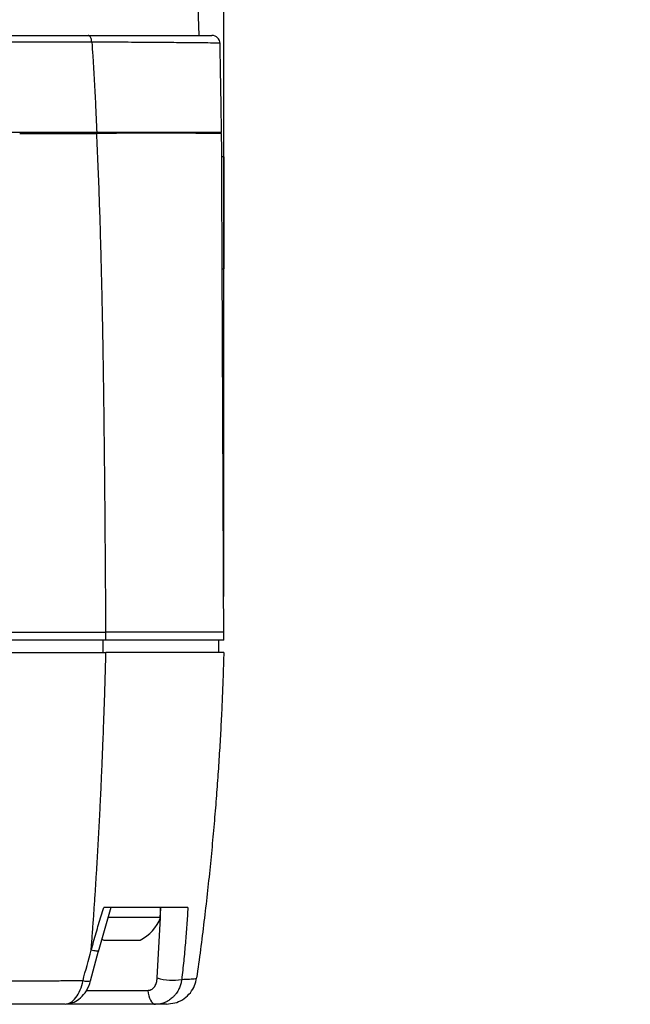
# Model space of a CAD drawing. Header units: millimetres. Extents: x 0 to 776, y 0 to 594.
# Tile 8 of 52: x 165 to 225, y 126 to 222. Entities that reach past the tile are written whole.
import ezdxf

# ---------------------------------------------------------------- set-up
doc = ezdxf.new("R2010")
doc.units = ezdxf.units.MM
doc.header["$LTSCALE"] = 2.75
doc.layers.add('DIMENSIONS', color=140, linetype='Continuous', lineweight=25)
doc.styles.add('SLDTEXTSTYLE0', font='TXT', dxfattribs={"width": 0.7})
doc.dimstyles.new('SLDDIMSTYLE0', dxfattribs={"dimtxt": 5.934521, "dimasz": 9.0805, "dimexe": 0, "dimexo": 0.0625, "dimgap": 1.48363, "dimtad": 0, "dimtih": 1, "dimtoh": 1, "dimdec": 1, "dimrnd": 1e-09, "dimzin": 4, "dimdsep": 46, "dimtxsty": 'SLDTEXTSTYLE0', "dimsah": 1, "dimcen": 0.09, "dimadec": 0, "dimazin": 1, "dimtfac": 1, "dimtdec": 1, "dimtofl": 0, "dimtmove": 0, "dimatfit": 3, "dimfxl": 0, "dimfrac": 2, "dimtolj": 1, "dimtzin": 12, "dimarcsym": 0})
doc.dimstyles.new('SLDDIMSTYLE2', dxfattribs={"dimtxt": 5.934521, "dimasz": 9.0805, "dimexe": 0, "dimexo": 0.0625, "dimgap": 1.48363, "dimtad": 0, "dimtih": 1, "dimtoh": 1, "dimdec": 1, "dimrnd": 1e-09, "dimzin": 12, "dimdsep": 46, "dimtxsty": 'SLDTEXTSTYLE0', "dimsah": 1, "dimcen": 0.09, "dimadec": 0, "dimazin": 3, "dimtfac": 1, "dimtdec": 1, "dimtmove": 0, "dimatfit": 0, "dimfxl": 0, "dimfrac": 2, "dimtolj": 1, "dimtzin": 12, "dimarcsym": 0})

# ---------------------------------------------------------------- blocks, each defined once
blk = doc.blocks.new('_D_4')
at = {"layer": 'DIMENSIONS'}
for p, q in [((183.931, 272.916), (183.931, 314.005)), ((185.009, 165.616), (185.009, 314.005)), ((183.931, 305.274), (166.468, 305.274)), ((185.009, 305.274), (197.23, 305.274)), ((205.272, 305.274), (203.279, 305.274)), ((203.279, 305.274), (203.279, 295.842)), ((222.907, 305.274), (224.9, 305.274)), ((224.9, 305.274), (224.9, 295.842)), ((203.279, 295.842), (205.272, 295.842)), ((224.9, 295.842), (222.907, 295.842))]:
    blk.add_line(p, q, dxfattribs=at)
for points in [[(183.931, 305.274), (174.85, 306.671), (174.85, 303.877)], [(185.009, 305.274), (194.09, 303.877), (194.09, 306.671)]]:
    blk.add_solid(points, dxfattribs=at)
at = {"layer": 'DIMENSIONS', "char_height": 5.8208, "attachment_point": 1, "style": 'SLDTEXTSTYLE0'}
for s, insert in [('1.1', (207.741, 314.106)), ('0.04', (205.272, 303.345))]:
    blk.add_mtext(s, dxfattribs=dict(at, insert=insert))
blk = doc.blocks.new('_D_6')
at = {"layer": 'DIMENSIONS'}
for p, q in [((83.009, 165.616), (83.009, 338.883)), ((185.009, 165.616), (185.009, 338.883)), ((83.009, 330.152), (115.119, 330.152)), ((123.162, 330.152), (121.169, 330.152)), ((121.169, 330.152), (121.169, 320.72)), ((140.797, 330.152), (142.79, 330.152)), ((142.79, 330.152), (142.79, 320.72)), ((185.009, 330.152), (148.839, 330.152)), ((121.169, 320.72), (123.162, 320.72)), ((142.79, 320.72), (140.797, 320.72))]:
    blk.add_line(p, q, dxfattribs=at)
for points in [[(83.009, 330.152), (92.09, 328.755), (92.09, 331.549)], [(185.009, 330.152), (175.929, 331.549), (175.929, 328.755)]]:
    blk.add_solid(points, dxfattribs=at)
at = {"layer": 'DIMENSIONS', "char_height": 5.8208, "attachment_point": 1, "style": 'SLDTEXTSTYLE0'}
for s, insert in [('102.0', (120.693, 338.984)), ('4.02', (123.162, 328.223))]:
    blk.add_mtext(s, dxfattribs=dict(at, insert=insert))

msp = doc.modelspace()

# ---------------------------------------------------------------- linework, layer by layer
for p, q in [((182.594, 220.624), (182.234, 231.461)), ((171.938, 211.124), (171.939, 211.024)), ((183.781, 211.124), (183.783, 211.024)), ((185.009, 208.724), (184.806, 208.724)), ((185.009, 208.724), (185.009, 197.724)), ((184.854, 197.724), (185.009, 197.724)), ((173.185, 160.124), (173.185, 161.324)), ((173.447, 161.324), (173.447, 162.124)), ((184.509, 160.124), (184.509, 161.324)), ((185.009, 161.324), (185.009, 162.124)), ((172.714, 130.818), (173.958, 135.156)), ((178.809, 134.841), (178.809, 135.124)), ((178.809, 134.392), (178.848, 135.124)), ((178.809, 134.124), (178.809, 134.417)), ((178.741, 134.124), (173.634, 134.124)), ((178.486, 128.215), (178.795, 134.124)), ((178.741, 134.124), (178.798, 134.124)), ((178.809, 134.124), (178.798, 134.124)), ((173.038, 132.023), (173.228, 131.924)), ((173.228, 131.924), (175.009, 131.924)), ((175.009, 131.924), (176.791, 131.924)), ((171.944, 127.916), (172.726, 130.863)), ((171.531, 126.993), (177.568, 126.993)), ((169.435, 125.624), (169.719, 125.714)), ((178.302, 125.624), (169.547, 125.624)), ((179.375, 125.624), (180.399, 125.809))]:
    msp.add_line(p, q)
at = {"flags": 128}
msp.add_lwpolyline([(177.568, 126.993), (177.592, 126.72), (177.641, 126.46), (177.713, 126.224), (177.804, 126.018), (177.913, 125.85), (178.035, 125.726), (178.166, 125.649), (178.302, 125.624)], dxfattribs=at)
for centre, radius, start, end in [((183.844, 219.824), 0.8, 0.99994, 90), ((175.009, 134.841), 3.8, 349.12158, 0), ((175.009, 134.417), 3.8, 355.57942, 3.20015), ((175.009, 135.584), 4.071, 295.94687, 338.9733), ((171.63, 129.158), 1.282, 250.21638, 284.18135), ((179.964, 132.693), 4.716, 251.73633, 281.23062)]:
    msp.add_arc(centre, radius, start, end)
for points, knots in [([(153.274, 220.624), (153.277, 220.624), (153.281, 220.624), (159.594, 220.624), (165.86, 220.624), (171.704, 220.624)], [0.4997451, 0.4997451, 0.4997451, 0.4997451, 0.5, 0.5, 1, 1, 1, 1]), ([(172.06, 219.973), (172.053, 220.056), (172.039, 220.142), (171.997, 220.304), (171.969, 220.379), (171.902, 220.501), (171.863, 220.549), (171.783, 220.61), (171.743, 220.624), (171.704, 220.624)], [0, 0, 0, 0, 0.25, 0.25, 0.5, 0.5, 0.75, 0.75, 1, 1, 1, 1]), ([(171.704, 220.624), (173.503, 220.624), (175.221, 220.624), (178.304, 220.624), (179.71, 220.624), (181.958, 220.624), (182.816, 220.624), (183.777, 220.624), (183.844, 220.624), (183.844, 220.624)], [0, 0, 0, 0, 0.25, 0.25, 0.5, 0.5, 0.75, 0.75, 1, 1, 1, 1]), ([(184.643, 219.838), (184.643, 219.843), (184.64, 219.849), (184.5, 219.86), (184.364, 219.865), (183.9, 219.877), (183.574, 219.883), (182.725, 219.894), (182.204, 219.9), (180.998, 219.911), (180.313, 219.917), (178.832, 219.928), (178.035, 219.934), (176.384, 219.945), (175.53, 219.951), (173.804, 219.962), (172.934, 219.967), (172.06, 219.973)], [0, 0, 0, 0, 0.125, 0.125, 0.25, 0.25, 0.375, 0.375, 0.5, 0.5, 0.625, 0.625, 0.75, 0.75, 0.875, 0.875, 1, 1, 1, 1]), ([(184.796, 211.124), (184.77, 212.578), (184.732, 214.747), (184.694, 216.922), (184.669, 218.376), (184.656, 219.107), (184.643, 219.838)], [0, 0, 0, 0, 0.5, 0.75, 0.75, 1, 1, 1, 1]), ([(172.546, 211.124), (169.578, 211.124), (166.526, 211.124), (160.287, 211.124), (157.099, 211.124), (152.227, 211.124), (150.584, 211.124), (147.291, 211.124), (145.641, 211.124), (140.677, 211.124), (137.352, 211.124), (134.009, 211.124)], [0, 0, 0, 0, 0.25, 0.25, 0.5, 0.5, 0.625, 0.625, 0.75, 0.75, 1, 1, 1, 1]), ([(164.983, 211.024), (165.247, 211.024), (165.774, 211.024), (166.558, 211.024), (167.334, 211.024), (168.103, 211.024), (168.864, 211.024), (169.617, 211.024), (170.362, 211.024), (171.099, 211.024), (171.829, 211.024), (172.31, 211.024), (172.55, 211.024)], [0, 0, 0, 0, 0.102314, 0.204077, 0.305302, 0.406003, 0.506193, 0.605888, 0.705101, 0.803847, 0.902142, 1, 1, 1, 1]), ([(184.796, 211.124), (184.796, 211.124), (184.791, 211.124), (184.639, 211.124), (184.495, 211.124), (184.144, 211.124), (184.005, 211.124), (183.682, 211.124), (183.499, 211.124), (182.895, 211.124), (182.415, 211.124), (181.588, 211.124), (181.294, 211.124), (180.671, 211.124), (180.342, 211.124), (179.319, 211.124), (178.582, 211.124), (177.4, 211.124), (176.993, 211.124), (176.153, 211.124), (175.719, 211.124), (174.396, 211.124), (173.478, 211.124), (172.546, 211.124)], [0, 0, 0, 0, 0.125, 0.125, 0.25, 0.25, 0.3125, 0.3125, 0.375, 0.375, 0.5, 0.5, 0.5625, 0.5625, 0.625, 0.625, 0.75, 0.75, 0.8125, 0.8125, 0.875, 0.875, 1, 1, 1, 1]), ([(184.796, 211.024), (184.796, 211.023), (184.793, 211.022), (184.656, 211.021), (184.524, 211.021), (184.073, 211.022), (183.756, 211.023), (182.933, 211.025), (182.427, 211.026), (181.258, 211.028), (180.595, 211.029), (179.16, 211.029), (178.388, 211.029), (176.785, 211.029), (175.954, 211.028), (174.268, 211.026), (173.414, 211.025), (172.55, 211.024)], [0, 0, 0, 0, 0.125, 0.125, 0.25, 0.25, 0.375, 0.375, 0.5, 0.5, 0.625, 0.625, 0.75, 0.75, 0.875, 0.875, 1, 1, 1, 1]), ([(173.449, 162.124), (173.445, 162.812), (173.435, 164.19), (173.421, 166.261), (173.407, 168.336), (173.391, 170.416), (173.375, 172.502), (173.357, 174.594), (173.338, 176.691), (173.318, 178.794), (173.295, 180.903), (173.271, 183.018), (173.243, 185.141), (173.213, 187.296), (173.178, 189.518), (173.138, 191.84), (173.091, 194.268), (173.035, 196.803), (172.968, 199.444), (172.888, 202.19), (172.794, 205.042), (172.683, 207.999), (172.595, 210.003), (172.55, 211.024)], [0, 0, 0, 0, 0.042095, 0.084292, 0.126593, 0.169002, 0.211524, 0.254163, 0.296925, 0.339815, 0.38284, 0.426007, 0.469323, 0.512798, 0.558043, 0.605512, 0.655197, 0.707092, 0.7612, 0.817527, 0.876086, 0.9369, 1, 1, 1, 1]), ([(185.009, 161.324), (185.008, 161.324), (185.007, 161.324), (184.991, 161.324), (184.966, 161.324), (184.913, 161.324), (184.796, 161.324), (184.542, 161.324), (184.168, 161.324), (183.671, 161.324), (183.054, 161.324), (182.089, 161.324), (180.623, 161.324), (178.965, 161.324), (177.618, 161.324), (176.7, 161.324), (175.696, 161.324), (174.607, 161.324), (173.84, 161.324), (173.447, 161.324)], [0, 0, 0, 0, 0.035644, 0.068297, 0.097966, 0.12466, 0.189421, 0.248746, 0.310903, 0.373054, 0.435587, 0.498885, 0.623018, 0.74912, 0.793928, 0.841323, 0.891409, 0.944277, 1, 1, 1, 1]), ([(185.009, 162.124), (185.009, 162.124), (185.005, 162.124), (184.867, 162.124), (184.735, 162.124), (184.09, 162.124), (183.328, 162.124), (181.256, 162.124), (179.948, 162.124), (177.69, 162.124), (176.888, 162.124), (175.212, 162.124), (174.337, 162.124), (173.449, 162.124)], [0, 0, 0, 0, 0.125, 0.125, 0.25, 0.25, 0.5, 0.5, 0.75, 0.75, 0.875, 0.875, 1, 1, 1, 1]), ([(171.998, 130.927), (172.035, 131.411), (172.11, 132.385), (172.217, 133.855), (172.321, 135.34), (172.42, 136.841), (172.517, 138.359), (172.609, 139.896), (172.698, 141.451), (172.784, 143.026), (172.866, 144.622), (172.944, 146.241), (173.019, 147.883), (173.091, 149.549), (173.159, 151.241), (173.224, 152.961), (173.286, 154.708), (173.344, 156.485), (173.399, 158.294), (173.432, 159.51), (173.449, 160.124)], [0, 0, 0, 0, 0.0503569, 0.1011432, 0.1523875, 0.20412, 0.2563723, 0.3091773, 0.3625696, 0.4165852, 0.4712614, 0.5266372, 0.5827531, 0.639651, 0.6973743, 0.7559681, 0.8154788, 0.8759544, 0.9374445, 1, 1, 1, 1]), ([(185.009, 160.124), (185.009, 160.124), (185.007, 160.124), (184.885, 160.124), (184.766, 160.124), (184.359, 160.124), (184.072, 160.124), (183.321, 160.124), (182.857, 160.124), (181.775, 160.124), (181.158, 160.124), (179.81, 160.124), (179.08, 160.124), (177.55, 160.124), (176.752, 160.124), (175.122, 160.124), (174.29, 160.124), (173.449, 160.124)], [0, 0, 0, 0, 0.125, 0.125, 0.25, 0.25, 0.375, 0.375, 0.5, 0.5, 0.625, 0.625, 0.75, 0.75, 0.875, 0.875, 1, 1, 1, 1]), ([(185.009, 160.124), (185, 159.773), (184.981, 159.069), (184.946, 158.005), (184.908, 156.93), (184.865, 155.841), (184.817, 154.741), (184.764, 153.627), (184.706, 152.502), (184.642, 151.364), (184.573, 150.213), (184.499, 149.05), (184.419, 147.875), (184.333, 146.688), (184.241, 145.488), (184.106, 143.827), (183.919, 141.694), (183.665, 139.082), (183.383, 136.424), (183.069, 133.723), (182.726, 130.977), (182.473, 129.136), (182.346, 128.207)], [0, 0, 0, 0, 0.032527, 0.065455, 0.098788, 0.132528, 0.166677, 0.201236, 0.236208, 0.271595, 0.307398, 0.343621, 0.380264, 0.41733, 0.45482, 0.492738, 0.573204, 0.655277, 0.738973, 0.824313, 0.911316, 1, 1, 1, 1]), ([(171.998, 130.927), (172.078, 131.211), (172.236, 131.776), (172.479, 132.621), (172.726, 133.46), (172.975, 134.294), (173.145, 134.848), (173.23, 135.124)], [0, 0, 0, 0, 0.20223, 0.403285, 0.603227, 0.802114, 1, 1, 1, 1]), ([(181.488, 135.124), (181.068, 135.124), (180.577, 135.124), (179.453, 135.124), (178.82, 135.124), (177.758, 135.124), (177.388, 135.124), (176.623, 135.124), (176.227, 135.124), (175, 135.124), (174.131, 135.124), (173.23, 135.124)], [0, 0, 0, 0, 0.25, 0.25, 0.5, 0.5, 0.625, 0.625, 0.75, 0.75, 1, 1, 1, 1]), ([(181.488, 135.124), (181.471, 134.838), (181.438, 134.263), (181.379, 133.398), (181.314, 132.526), (181.241, 131.647), (181.162, 130.761), (181.076, 129.869), (180.983, 128.971), (180.916, 128.369), (180.882, 128.068)], [0, 0, 0, 0, 0.1220496, 0.2449517, 0.3687032, 0.4932994, 0.6187346, 0.7450017, 0.872093, 1, 1, 1, 1]), ([(172.714, 130.847), (172.716, 130.844), (172.728, 130.827), (172.654, 130.822), (172.497, 130.833), (172.271, 130.869), (172.086, 130.907), (171.998, 130.926)], [0, 0, 0, 0, 0.0402889, 0.2999268, 0.5507504, 0.785616, 1, 1, 1, 1]), ([(158.882, 127.907), (159.157, 127.908), (159.705, 127.909), (160.522, 127.912), (161.332, 127.914), (162.135, 127.916), (162.931, 127.919), (163.72, 127.921), (164.501, 127.924), (165.276, 127.927), (166.043, 127.93), (166.802, 127.933), (167.554, 127.936), (168.298, 127.939), (169.034, 127.942), (169.763, 127.945), (170.484, 127.949), (170.959, 127.951), (171.196, 127.952)], [0, 0, 0, 0, 0.06464, 0.129001, 0.193081, 0.256878, 0.32039, 0.383616, 0.446556, 0.509207, 0.57157, 0.633643, 0.695427, 0.756921, 0.818125, 0.879039, 0.939664, 1, 1, 1, 1]), ([(169.705, 125.668), (169.913, 125.716), (170.365, 125.822), (170.992, 126.261), (171.603, 126.955), (171.825, 127.58), (171.944, 127.916)], [0, 0, 0, 0, 0.1967111, 0.4275877, 0.693344, 1, 1, 1, 1]), ([(169.719, 125.714), (169.805, 125.734), (170.071, 125.796), (170.506, 126.25), (170.955, 126.991), (171.116, 127.632), (171.196, 127.952)], [0, 0, 0, 0, 0.1382484, 0.4260191, 0.7126064, 1, 1, 1, 1]), ([(177.568, 126.993), (177.597, 126.994), (177.655, 126.996), (177.739, 127.011), (177.82, 127.035), (177.897, 127.069), (177.971, 127.113), (178.041, 127.167), (178.107, 127.231), (178.17, 127.304), (178.249, 127.412), (178.333, 127.563), (178.409, 127.763), (178.462, 127.982), (178.478, 128.136), (178.486, 128.215)], [0, 0, 0, 0, 0.053861, 0.106962, 0.159829, 0.212996, 0.266989, 0.322313, 0.379437, 0.438788, 0.50075, 0.62357, 0.746004, 0.870663, 1, 1, 1, 1]), ([(180.882, 128.068), (180.874, 128.013), (180.855, 127.897), (180.816, 127.72), (180.763, 127.532), (180.693, 127.334), (180.604, 127.129), (180.494, 126.92), (180.36, 126.71), (180.2, 126.504), (179.984, 126.276), (179.712, 126.055), (179.392, 125.869), (179.084, 125.744), (178.798, 125.669), (178.54, 125.63), (178.377, 125.626), (178.302, 125.624)], [0, 0, 0, 0, 0.040455, 0.084573, 0.132463, 0.184207, 0.239848, 0.299382, 0.362746, 0.429803, 0.500337, 0.607447, 0.70534, 0.793507, 0.871846, 0.94055, 1, 1, 1, 1]), ([(180.392, 125.801), (180.644, 125.916), (181.152, 126.146), (181.751, 126.738), (182.177, 127.438), (182.286, 127.952), (182.34, 128.202)], [0, 0, 0, 0, 0.253856, 0.510722, 0.761902, 1, 1, 1, 1]), ([(180.882, 128.068), (181.163, 128.079), (181.718, 128.101), (182.149, 128.135), (182.318, 128.164), (182.326, 128.183), (182.329, 128.19)], [0, 0, 0, 0, 0.294416, 0.582331, 0.860696, 1, 1, 1, 1]), ([(179.375, 125.624), (179.375, 125.624), (179.364, 125.624), (179.055, 125.624), (178.758, 125.624), (178.302, 125.624)], [0, 0, 0, 0, 0.5, 0.5, 1, 1, 1, 1])]:
    msp.add_open_spline(points, degree=3, knots=knots)
for points in [[(172.06, 219.973), (160.421, 219.983), (146.449, 219.995), (134.009, 220.004)], [(172.06, 219.973), (172.09, 219.522), (172.118, 219.073), (172.145, 218.625)], [(172.145, 218.625), (172.241, 217.066), (172.327, 215.523), (172.406, 213.993)], [(172.406, 213.993), (172.456, 213.032), (172.502, 212.076), (172.546, 211.124)], [(185.009, 162.124), (184.938, 178.578), (184.871, 193.898), (184.796, 211.024)], [(134.009, 162.124), (147.426, 162.124), (161.494, 162.124), (173.448, 162.124)], [(173.447, 161.324), (161.493, 161.324), (147.425, 161.324), (134.009, 161.324)], [(134.009, 160.124), (147.426, 160.124), (161.495, 160.124), (173.449, 160.124)], [(171.196, 127.952), (171.455, 128.944), (171.722, 129.935), (171.998, 130.926)], [(169.435, 125.624), (165.965, 125.624), (162.368, 125.624), (158.658, 125.624)]]:
    msp.add_open_spline(points, degree=3)

# ---------------------------------------------------------------- dimensions: what is measured, and where the dimension line sits
at = {"layer": 'DIMENSIONS'}
for base, p1, p2, dimstyle, picture, middle in [((185.009, 330.152), (83.009, 162.124), (185.009, 162.124), 'SLDDIMSTYLE0', '_D_6', (131.979, 330.152)), ((183.931, 305.274), (185.009, 162.124), (183.931, 269.424), 'SLDDIMSTYLE2', '_D_4', (214.09, 305.274))]:
    dim = msp.add_linear_dim(base=base, p1=p1, p2=p2, dimstyle=dimstyle, dxfattribs=at)
    dim.commit()
    dim.dimension.update_dxf_attribs({"geometry": picture, "text_midpoint": middle, "dimtype": 160})

doc.saveas('drawing.dxf')
